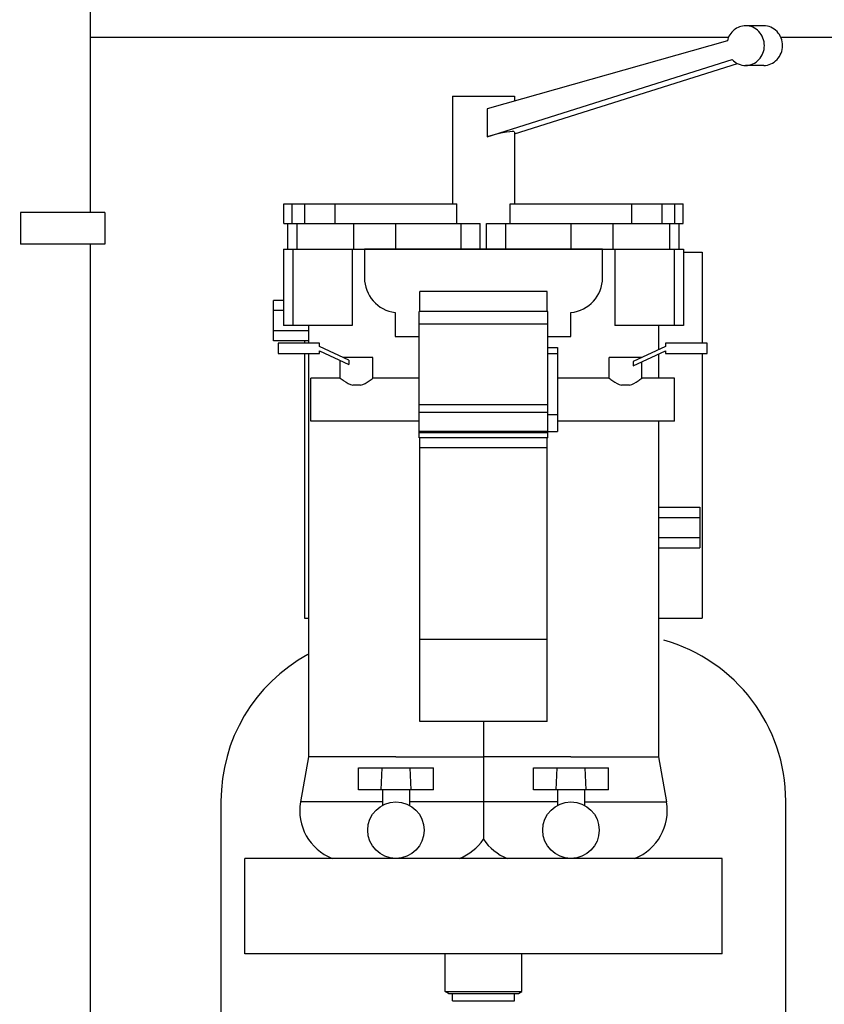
# Model space of a CAD drawing. Header units: millimetres. Extents: x 0 to 1189, y 0 to 841.
# Tile 13 of 136: x 462 to 482, y 277 to 302. Entities that reach past the tile are written whole.
import ezdxf
from ezdxf.enums import TextEntityAlignment as Align

# ---------------------------------------------------------------- set-up
doc = ezdxf.new("R2010")
doc.units = ezdxf.units.MM
doc.header["$LTSCALE"] = 65.395
doc.layers.get('0').update_dxf_attribs({"linetype": 'CONTINUOUS'})
for name, color, linetype in [('1907_060000_TLKGS_KGS_V_ABL564', 7, 'CONTINUOUS'), ('1907_061000_TLKGS_KGS_V_ABL565', 7, 'CONTINUOUS'), ('1907_153200_01_ABL578', 7, 'CONTINUOUS'), ('1907_153200_01_T1_PBL779', 7, 'CONTINUOUS'), ('1907_153200_261214_ABL535', 7, 'CONTINUOUS'), ('1907_153701_05_AC_PBL710', 7, 'CONTINUOUS'), ('1907_766000_07_SIMPLE1_T1_X_PBL601', 7, 'CONTINUOUS'), ('1907_766000_07_SIMPLE1_X_ABL600', 7, 'CONTINUOUS'), ('1997_000000_TLKGS_MARKETING_ABL548', 7, 'CONTINUOUS'), ('1997_030000_TLKGS_V_ABL549', 7, 'CONTINUOUS'), ('1997_100000_TLKGS_V_ABL550', 7, 'CONTINUOUS'), ('1997_111000_12_SIMPLE1_D_ABL551', 7, 'CONTINUOUS'), ('1997_111000_12_SIMPLE1_T1_D_PBL552', 7, 'CONTINUOUS'), ('1997_111200_08_SIMPLE1_A_ABL560', 7, 'CONTINUOUS'), ('1997_111200_08_SIMPLE1_T3_A_PBL660', 7, 'CONTINUOUS'), ('links_19_VBL528', 7, 'CONTINUOUS')]:
    doc.layers.add(name, color=color, linetype=linetype)
doc.styles.get("Standard").update_dxf_attribs({"font": 'txt', "width": 0.6})
doc.dimstyles.new('DIMSTYLE_4', dxfattribs={"dimtxt": 3.5, "dimasz": 3.5, "dimexe": 1.8, "dimexo": 0, "dimgap": 0.875, "dimtad": 1, "dimlfac": 25, "dimdsep": 46, "dimtxsty": 'Standard', "dimblk": '_FILLED', "dimblk1": '_FILLED', "dimblk2": '_FILLED', "dimcen": 0.09, "dimadec": 0, "dimazin": 0, "dimtp": 2, "dimtm": 2, "dimtfac": 1, "dimtofl": 0, "dimtmove": 0, "dimatfit": 3, "dimldrblk": '_FILLED', "dimfxl": 1, "dimtolj": 1, "dimarcsym": 0})

# ---------------------------------------------------------------- blocks, each defined once
blk = doc.blocks.new('_FILLED')
at = {"color": 0, "linetype": 'ByBlock'}
blk.add_solid([(0, 0), (-1, 0.1671), (-1, -0.1671)], dxfattribs=at)
blk = doc.blocks.new('*D20')
at = {"color": 2, "linetype": 'Continuous'}
for p, q in [((284.458, 286.971), (284.458, 186.376)), ((515.418, 273.855), (515.418, 186.376)), ((284.458, 188.176), (399.938, 188.176)), ((515.418, 188.176), (399.938, 188.176))]:
    blk.add_line(p, q, dxfattribs=at)
at = {"color": 2, "linetype": 'Continuous', "xscale": 3.5, "yscale": 3.5, "zscale": 3.5, "rotation": 180}
blk.add_blockref('_FILLED', (284.458, 188.176), dxfattribs=at)
at = {"color": 2, "linetype": 'Continuous', "xscale": 3.5, "yscale": 3.5, "zscale": 3.5}
blk.add_blockref('_FILLED', (515.418, 188.176), dxfattribs=at)
at = {"color": 2, "linetype": 'Continuous', "width": 0.672619}
blk.add_text('5774', height=3.5, dxfattribs=at).set_placement((399.938, 189.051), align=Align.CENTER)
blk = doc.blocks.new('1907_153200_01_T1_PBL779', base_point=(461.778, 274.371))
at = {"layer": '1907_153200_01_T1_PBL779', "color": 7, "linetype": 'Continuous'}
for p, q in [((463.578, 296.771), (463.578, 313.651)), ((463.578, 250.371), (463.578, 295.971))]:
    blk.add_line(p, q, dxfattribs=at)
blk = doc.blocks.new('1907_153200_01_ABL578', base_point=(461.778, 274.371))
at = {"layer": '1907_153200_01_T1_PBL779'}
blk.add_blockref('1907_153200_01_T1_PBL779', (461.778, 274.371), dxfattribs=at)
blk = doc.blocks.new('1907_153701_05_AC_PBL710', base_point=(462.878, 296.371))
at = {"layer": '1907_153701_05_AC_PBL710', "color": 7, "linetype": 'Continuous'}
for p, q in [((463.938, 296.771), (461.818, 296.771)), ((461.818, 296.771), (461.818, 295.971)), ((463.938, 296.771), (463.938, 295.971)), ((463.938, 295.971), (461.818, 295.971))]:
    blk.add_line(p, q, dxfattribs=at)
blk = doc.blocks.new('1907_153200_261214_ABL535', base_point=(480.341, 288.491))
at = {"layer": '1907_153200_01_ABL578'}
blk.add_blockref('1907_153200_01_ABL578', (461.778, 274.371), dxfattribs=at)
at = {"layer": '1907_153701_05_AC_PBL710'}
blk.add_blockref('1907_153701_05_AC_PBL710', (462.878, 296.371), dxfattribs=at)
blk = doc.blocks.new('1997_111000_12_SIMPLE1_T1_D_PBL552', base_point=(370.318, 292.671))
at = {"layer": '1997_111000_12_SIMPLE1_T1_D_PBL552', "color": 7, "linetype": 'Continuous'}
for p, q in [((479.618, 301.171), (463.578, 301.171)), ((482.458, 301.171), (480.932, 301.171))]:
    blk.add_line(p, q, dxfattribs=at)
blk = doc.blocks.new('1997_111000_12_SIMPLE1_D_ABL551', base_point=(370.318, 292.671))
at = {"layer": '1997_111000_12_SIMPLE1_T1_D_PBL552'}
blk.add_blockref('1997_111000_12_SIMPLE1_T1_D_PBL552', (370.318, 292.671), dxfattribs=at)
blk = doc.blocks.new('1997_111200_08_SIMPLE1_T3_A_PBL660', base_point=(473.958, 275.571))
at = {"layer": '1997_111200_08_SIMPLE1_T3_A_PBL660', "color": 7, "linetype": 'Continuous'}
for p, q in [((466.858, 281.971), (466.858, 269.171)), ((481.058, 274.671), (481.058, 281.971)), ((481.058, 269.171), (481.058, 270.76)), ((471.058, 264.971), (476.858, 264.971))]:
    blk.add_line(p, q, dxfattribs=at)
for centre, start, end in [((476.858, 281.971), 0, 74.3291), ((471.058, 281.971), 118.6494, 180), ((471.058, 269.171), 180, 270), ((476.858, 269.171), 270, 360)]:
    blk.add_arc(centre, 4.2, start, end, dxfattribs=at)
blk = doc.blocks.new('1997_111200_08_SIMPLE1_A_ABL560', base_point=(377.378, 297.475))
at = {"layer": '1997_111200_08_SIMPLE1_T3_A_PBL660'}
blk.add_blockref('1997_111200_08_SIMPLE1_T3_A_PBL660', (473.958, 275.571), dxfattribs=at)
blk = doc.blocks.new('1997_100000_TLKGS_V_ABL550', base_point=(376.818, 305.811))
at = {"layer": '1997_111000_12_SIMPLE1_D_ABL551'}
blk.add_blockref('1997_111000_12_SIMPLE1_D_ABL551', (370.318, 292.671), dxfattribs=at)
at = {"layer": '1997_111200_08_SIMPLE1_A_ABL560'}
blk.add_blockref('1997_111200_08_SIMPLE1_A_ABL560', (377.378, 297.475), dxfattribs=at)
blk = doc.blocks.new('1997_030000_TLKGS_V_ABL549', base_point=(382.558, 315.491))
at = {"layer": '1997_100000_TLKGS_V_ABL550'}
blk.add_blockref('1997_100000_TLKGS_V_ABL550', (376.818, 305.811), dxfattribs=at)
blk = doc.blocks.new('1907_766000_07_SIMPLE1_T1_X_PBL601', base_point=(474.217, 289.209))
at = {"layer": '1907_766000_07_SIMPLE1_T1_X_PBL601', "color": 7, "linetype": 'Continuous'}
for p, q in [((480.503, 301.467), (480.047, 301.467)), ((479.589, 301.088), (473.55, 299.377)), ((473.55, 298.677), (479.707, 300.62)), ((474.236, 298.749), (479.844, 300.519)), ((480.503, 300.467), (480.047, 300.467)), ((472.68, 299.696), (474.236, 299.696)), ((472.68, 299.696), (472.68, 296.991)), ((474.236, 299.696), (474.236, 299.572)), ((473.55, 299.377), (473.55, 298.677)), ((474.236, 298.795), (474.236, 296.991)), ((468.436, 296.991), (472.786, 296.991)), ((468.436, 296.491), (468.436, 296.991)), ((468.647, 296.491), (468.647, 296.991)), ((469.73, 296.491), (469.73, 296.991)), ((472.786, 296.491), (472.786, 296.991)), ((474.13, 296.991), (478.479, 296.991)), ((474.13, 296.491), (474.13, 296.991)), ((477.186, 296.491), (477.186, 296.991)), ((478.269, 296.491), (478.269, 296.991)), ((478.479, 296.491), (478.479, 296.991)), ((468.436, 296.491), (473.378, 296.491)), ((468.537, 295.851), (468.537, 296.491)), ((473.378, 295.851), (473.378, 296.491)), ((473.537, 296.491), (478.479, 296.491)), ((473.537, 295.851), (473.537, 296.491)), ((478.379, 295.851), (478.379, 296.491)), ((468.428, 295.851), (478.488, 295.851)), ((468.428, 295.851), (468.428, 293.931)), ((470.154, 295.851), (470.154, 293.931)), ((476.453, 295.851), (470.465, 295.851)), ((470.465, 295.851), (470.465, 295.131)), ((476.451, 295.131), (476.453, 295.851)), ((476.762, 295.851), (476.762, 293.931)), ((478.488, 295.851), (478.488, 293.931)), ((478.488, 295.771), (478.958, 295.771)), ((478.958, 295.771), (478.958, 293.483)), ((475.058, 294.785), (471.858, 294.785)), ((471.858, 294.285), (471.858, 294.785)), ((475.058, 294.285), (475.058, 294.785)), ((468.428, 294.559), (468.178, 294.559)), ((468.178, 293.543), (468.178, 294.559)), ((468.428, 294.305), (468.178, 294.305)), ((471.238, 294.255), (471.238, 293.652)), ((475.078, 294.285), (471.838, 294.285)), ((471.838, 291.105), (471.838, 294.285)), ((475.078, 291.105), (475.078, 294.285)), ((475.658, 293.652), (475.658, 294.255)), ((470.154, 293.931), (468.428, 293.931)), ((469.058, 293.931), (469.058, 293.483)), ((475.078, 293.962), (471.838, 293.962)), ((478.488, 293.931), (476.762, 293.931)), ((477.858, 293.931), (477.858, 293.319)), ((469.058, 293.797), (468.178, 293.797)), ((471.238, 293.652), (471.838, 293.652)), ((475.078, 293.652), (475.658, 293.652)), ((469.058, 293.543), (468.178, 293.543)), ((469.338, 293.483), (468.298, 293.483)), ((468.298, 293.483), (468.298, 293.223)), ((468.958, 293.543), (468.958, 293.483)), ((469.338, 293.403), (469.338, 293.483)), ((470.072, 293.061), (469.338, 293.403)), ((478.038, 293.403), (477.224, 293.023)), ((479.078, 293.483), (478.038, 293.483)), ((478.038, 293.483), (478.038, 293.403)), ((479.078, 293.223), (479.078, 293.483)), ((468.298, 293.223), (469.338, 293.223)), ((468.958, 293.223), (468.958, 286.571)), ((469.058, 293.223), (469.058, 283.086)), ((469.338, 293.293), (470.072, 292.95)), ((469.338, 293.223), (469.338, 293.293)), ((475.078, 293.374), (475.318, 293.374)), ((475.318, 293.374), (475.318, 291.266)), ((477.224, 292.913), (478.038, 293.293)), ((477.858, 293.209), (477.858, 292.603)), ((478.038, 293.293), (478.038, 293.223)), ((478.038, 293.223), (479.078, 293.223)), ((478.958, 293.223), (478.958, 286.571)), ((469.858, 292.603), (469.858, 293.05)), ((470.678, 293.123), (469.938, 293.123)), ((470.072, 293.061), (470.072, 292.95)), ((470.678, 292.603), (470.678, 293.123)), ((477.438, 293.123), (476.618, 293.123)), ((476.618, 292.603), (476.618, 293.123)), ((477.224, 293.023), (477.224, 292.913)), ((477.438, 292.603), (477.438, 293.013)), ((469.858, 292.603), (469.118, 292.603)), ((469.118, 291.523), (469.118, 292.603)), ((470.365, 292.428), (470.171, 292.428)), ((471.838, 292.603), (470.678, 292.603)), ((476.618, 292.603), (475.318, 292.603)), ((477.125, 292.428), (476.931, 292.428)), ((478.258, 292.603), (477.438, 292.603)), ((478.258, 291.523), (478.258, 292.603)), ((475.078, 291.932), (471.838, 291.932)), ((475.078, 291.741), (471.838, 291.741)), ((475.078, 291.692), (475.318, 291.692)), ((471.838, 291.523), (469.118, 291.523)), ((478.258, 291.523), (475.318, 291.523)), ((477.858, 291.523), (477.858, 283.086)), ((475.078, 291.233), (471.838, 291.233)), ((475.078, 291.266), (475.318, 291.266)), ((475.078, 291.105), (471.838, 291.105)), ((471.858, 283.971), (471.858, 291.105)), ((475.058, 283.971), (475.058, 291.105)), ((477.858, 289.359), (478.898, 289.359)), ((478.898, 289.359), (478.898, 288.343)), ((477.858, 289.105), (478.898, 289.105)), ((477.858, 288.597), (478.898, 288.597)), ((477.858, 288.343), (478.898, 288.343)), ((468.958, 286.571), (469.058, 286.571)), ((477.858, 286.571), (478.958, 286.571)), ((475.058, 286.034), (471.858, 286.034)), ((475.058, 283.971), (471.858, 283.971)), ((473.458, 283.971), (473.458, 283.086)), ((469.058, 283.086), (468.858, 281.951)), ((471.258, 283.086), (469.058, 283.086)), ((471.258, 283.086), (473.458, 283.086)), ((475.658, 283.086), (473.458, 283.086)), ((473.458, 283.086), (473.458, 281.951)), ((475.658, 283.086), (477.858, 283.086)), ((477.858, 283.086), (478.058, 281.951)), ((470.318, 282.811), (472.198, 282.811)), ((470.318, 282.251), (470.318, 282.811)), ((470.9, 282.811), (470.877, 282.251)), ((471.639, 282.251), (471.616, 282.811)), ((472.198, 282.251), (472.198, 282.811)), ((474.718, 282.811), (476.598, 282.811)), ((474.718, 282.251), (474.718, 282.811)), ((475.3, 282.811), (475.277, 282.251)), ((476.039, 282.251), (476.016, 282.811)), ((476.598, 282.251), (476.598, 282.811)), ((472.198, 282.251), (470.318, 282.251)), ((470.918, 282.251), (470.918, 281.865)), ((471.598, 282.251), (471.598, 281.865)), ((476.598, 282.251), (474.718, 282.251)), ((475.318, 282.251), (475.318, 281.865)), ((475.998, 282.251), (475.998, 281.865)), ((473.458, 281.951), (473.458, 281.01)), ((479.458, 280.531), (467.458, 280.531)), ((467.458, 278.131), (467.458, 280.531)), ((479.458, 278.131), (479.458, 280.531)), ((479.458, 278.131), (467.458, 278.131)), ((472.492, 277.181), (472.492, 278.131)), ((474.424, 277.181), (474.424, 278.131)), ((472.492, 277.181), (474.424, 277.181)), ((472.578, 277.131), (472.492, 277.181)), ((472.578, 277.131), (474.338, 277.131)), ((472.678, 276.951), (472.678, 277.131)), ((474.238, 276.951), (474.238, 277.131)), ((474.338, 277.131), (474.424, 277.181)), ((472.678, 276.951), (474.238, 276.951))]:
    blk.add_line(p, q, dxfattribs=at)
at = {"layer": '1907_766000_07_SIMPLE1_T1_X_PBL601', "color": 9, "linetype": 'Continuous'}
for p, q in [((468.967, 296.491), (468.967, 296.991)), ((477.948, 296.491), (477.948, 296.991)), ((468.777, 295.851), (468.777, 296.491)), ((470.198, 295.851), (470.198, 296.491)), ((471.257, 295.851), (471.257, 296.491)), ((472.898, 295.851), (472.898, 296.491)), ((474.018, 295.851), (474.018, 296.491)), ((475.659, 295.851), (475.659, 296.491)), ((476.717, 295.851), (476.717, 296.491)), ((478.139, 295.851), (478.139, 296.491)), ((468.668, 295.851), (468.668, 293.931)), ((478.248, 295.851), (478.248, 293.931)), ((475.078, 293.225), (475.318, 293.225)), ((475.078, 291.263), (471.838, 291.263)), ((475.058, 290.85), (471.858, 290.85)), ((470.918, 281.951), (468.858, 281.951)), ((475.318, 281.951), (471.598, 281.951)), ((475.998, 281.951), (478.058, 281.951))]:
    blk.add_line(p, q, dxfattribs=at)
at = {"layer": '1907_766000_07_SIMPLE1_T1_X_PBL601', "color": 7, "linetype": 'Continuous'}
for centre in [(471.258, 281.241), (475.658, 281.241)]:
    blk.add_circle(centre, 0.71, dxfattribs=at)
for centre, radius, start, end in [((471.347, 295.131), 0.882, 180, 262.9138), ((475.569, 295.133), 0.882, 275.779, 359.8719), ((470.122, 281.728), 1.284, 170, 248.7823), ((476.793, 281.728), 1.284, 291.2074, 10.0009), ((472.393, 281.728), 1.284, 291.2177, 326.0019), ((474.522, 281.728), 1.284, 214.0026, 248.7926)]:
    blk.add_arc(centre, radius, start, end, dxfattribs=at)
blk.add_ellipse((473.458, 298.576), major_axis=(0.777, 0.221), ratio=0.089922, start_param=-0.025587, end_param=1.426161, dxfattribs=at)
for points, knots in [([(480.047, 301.467), (479.944, 301.467), (479.728, 301.388), (479.613, 301.192), (479.589, 301.088)], [0, 0, 0, 0, 0.491549, 1, 1, 1, 1]), ([(480.047, 300.467), (480.109, 300.467), (480.235, 300.494), (480.444, 300.643), (480.571, 300.967), (480.444, 301.292), (480.235, 301.441), (480.109, 301.467), (480.047, 301.467)], [0, 0, 0, 0, 0.122861, 0.247668, 0.5, 0.752332, 0.877139, 1, 1, 1, 1]), ([(480.503, 300.467), (480.565, 300.467), (480.69, 300.494), (480.9, 300.643), (481.027, 300.967), (480.9, 301.292), (480.69, 301.441), (480.565, 301.467), (480.503, 301.467)], [0, 0, 0, 0, 0.122861, 0.247668, 0.5, 0.752332, 0.877139, 1, 1, 1, 1]), ([(479.707, 300.62), (479.751, 300.573), (479.856, 300.495), (479.984, 300.467), (480.047, 300.467)], [0, 0, 0, 0, 0.504076, 1, 1, 1, 1]), ([(469.858, 292.603), (469.888, 292.581), (469.985, 292.51), (470.091, 292.449), (470.171, 292.428)], [0, 0, 0, 0, 0.312918, 1, 1, 1, 1]), ([(470.365, 292.428), (470.445, 292.449), (470.551, 292.51), (470.648, 292.581), (470.678, 292.603)], [0, 0, 0, 0, 0.687082, 1, 1, 1, 1]), ([(476.618, 292.603), (476.648, 292.581), (476.745, 292.51), (476.851, 292.449), (476.931, 292.428)], [0, 0, 0, 0, 0.312918, 1, 1, 1, 1]), ([(477.125, 292.428), (477.205, 292.449), (477.311, 292.51), (477.408, 292.581), (477.438, 292.603)], [0, 0, 0, 0, 0.687082, 1, 1, 1, 1])]:
    blk.add_open_spline(points, degree=3, knots=knots, dxfattribs=at)
blk = doc.blocks.new('1907_766000_07_SIMPLE1_X_ABL600', base_point=(474.217, 289.209))
at = {"layer": '1907_766000_07_SIMPLE1_T1_X_PBL601'}
blk.add_blockref('1907_766000_07_SIMPLE1_T1_X_PBL601', (474.217, 289.209), dxfattribs=at)
blk = doc.blocks.new('1907_061000_TLKGS_KGS_V_ABL565', base_point=(487.198, 315.304))
at = {"layer": '1907_766000_07_SIMPLE1_X_ABL600'}
blk.add_blockref('1907_766000_07_SIMPLE1_X_ABL600', (474.217, 289.209), dxfattribs=at)
blk = doc.blocks.new('1907_060000_TLKGS_KGS_V_ABL564', base_point=(510.518, 334.565))
at = {"layer": '1907_061000_TLKGS_KGS_V_ABL565'}
blk.add_blockref('1907_061000_TLKGS_KGS_V_ABL565', (487.198, 315.304), dxfattribs=at)
blk = doc.blocks.new('1997_000000_TLKGS_MARKETING_ABL548', base_point=(404.578, 322.013))
at = {"layer": '1907_060000_TLKGS_KGS_V_ABL564'}
blk.add_blockref('1907_060000_TLKGS_KGS_V_ABL564', (510.518, 334.565), dxfattribs=at)
at = {"layer": '1997_030000_TLKGS_V_ABL549'}
blk.add_blockref('1997_030000_TLKGS_V_ABL549', (382.558, 315.491), dxfattribs=at)
blk = doc.blocks.new('LINKS_19_VBL528', base_point=(326.568, 308.871))
at = {"layer": '1907_153200_261214_ABL535'}
blk.add_blockref('1907_153200_261214_ABL535', (480.341, 288.491), dxfattribs=at)
at = {"layer": '1997_000000_TLKGS_MARKETING_ABL548'}
blk.add_blockref('1997_000000_TLKGS_MARKETING_ABL548', (404.578, 322.013), dxfattribs=at)

msp = doc.modelspace()

# ---------------------------------------------------------------- block references
at = {"layer": 'links_19_VBL528'}
msp.add_blockref('LINKS_19_VBL528', (326.56753, 308.87135), dxfattribs=at)

# ---------------------------------------------------------------- dimensions: what is measured, and where the dimension line sits
at = {"color": 2, "linetype": 'Continuous'}
dim = msp.add_linear_dim(base=(515.41794, 188.17599), p1=(284.45794, 286.97135), p2=(515.41794, 273.85535), dimstyle='DIMSTYLE_4', dxfattribs=at)
dim.commit()
dim.dimension.update_dxf_attribs({"geometry": '*D20', "text_midpoint": (399.60462, 188.17599), "dimtype": 160})

doc.saveas('drawing.dxf')
